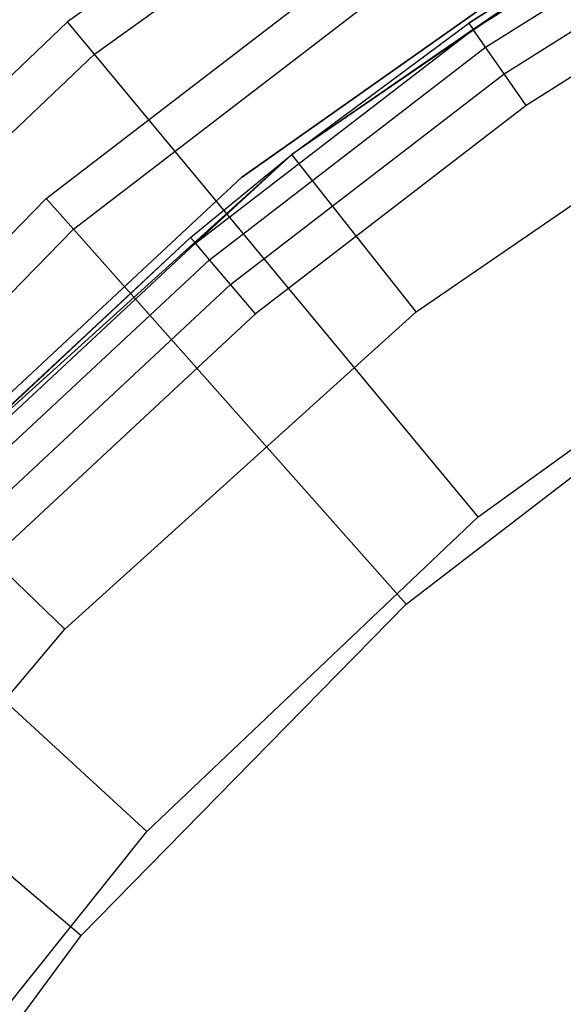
# Model space of a CAD drawing. Extents: x -102 to 101, y -101 to 102.
# Tile 84 of 256: x -26.6 to -21.18, y 20.75 to 30.58. Entities that reach past the tile are written whole.
import ezdxf

# ---------------------------------------------------------------- set-up
doc = ezdxf.new("R2010")
doc.units = 0
doc.header["$LTSCALE"] = 25.4
doc.layers.get('0').update_dxf_attribs({"linetype": 'CONTINUOUS'})

# ---------------------------------------------------------------- blocks, each defined once
blk = doc.blocks.new('NL2500012268_STL')
at = {"color": 0}
for p, q in [((81.6567, 33.8098, 299), (77.2476, 30.6367, 299)), ((81.6567, 33.8098, 299), (77.2476, 30.6367, 299)), ((77.515, 30.3141, 323.0052), (81.8777, 33.4537, 323.0052)), ((77.515, 30.3141, 323.0052), (81.8777, 33.4537, 323.0052)), ((81.2911, 30.5608, 313.5498), (84.2466, 32.4248, 313.5498)), ((81.2911, 30.5608, 313.5498), (84.2466, 32.4248, 313.5498)), ((81.4152, 30.3831, 313.8742), (84.3535, 32.2362, 313.8742)), ((81.4152, 30.3831, 313.8742), (84.3535, 32.2362, 313.8742)), ((77.0351, 28.8738, 299), (81.3037, 32.1571, 299)), ((77.0351, 28.8738, 299), (81.3037, 32.1571, 299)), ((83.5965, 32.136, 299.1671), (79.483, 29.3123, 299.1671)), ((83.5965, 32.136, 299.1671), (79.483, 29.3123, 299.1671)), ((83.5965, 32.136, 299.1671), (81.2475, 30.6232, 313.1671)), ((81.2475, 30.6232, 313.1671), (83.5965, 32.136, 313.1671)), ((83.5965, 32.136, 299.1671), (81.2475, 30.6232, 313.1671)), ((81.2475, 30.6232, 313.1671), (83.5965, 32.136, 313.1671)), ((83.5965, 32.136, 313.1671), (81.2911, 30.5608, 313.5498)), ((83.5965, 32.136, 313.1671), (81.2911, 30.5608, 313.5498)), ((83.1618, 32.0346, 333), (78.9803, 29.0831, 333)), ((78.9803, 29.0831, 335), (83.1618, 32.0346, 335)), ((78.9803, 29.0831, 335), (83.1618, 32.0346, 335)), ((83.1618, 32.0346, 333), (78.9803, 29.0831, 333)), ((81.6009, 30.1171, 314.0909), (84.5135, 31.954, 314.0909)), ((81.6009, 30.1171, 314.0909), (84.5135, 31.954, 314.0909)), ((77.3073, 28.5669, 322.4995), (81.5305, 31.8153, 322.4995)), ((77.3073, 28.5669, 322.4995), (81.5305, 31.8153, 322.4995)), ((84.7023, 31.6211, 314.1671), (81.82, 29.8033, 314.1671)), ((84.7023, 31.6211, 314.1671), (81.82, 29.8033, 314.1671)), ((77.2476, 30.6367, 299), (73.3117, 26.8929, 299)), ((77.2476, 30.6367, 299), (73.3117, 26.8929, 299)), ((77.515, 30.3141, 323.0052), (77.2476, 30.6367, 299)), ((77.515, 30.3141, 323.0052), (77.2476, 30.6367, 299)), ((78.5231, 28.4282, 313.5498), (81.2911, 30.5608, 313.5498)), ((78.5231, 28.4282, 313.5498), (81.2911, 30.5608, 313.5498)), ((79.483, 29.3123, 299.1671), (81.2475, 30.6232, 313.1671)), ((79.483, 29.3123, 299.1671), (81.2475, 30.6232, 313.1671)), ((79.483, 29.3123, 313.1671), (81.2475, 30.6232, 313.1671)), ((79.483, 29.3123, 313.1671), (81.2475, 30.6232, 313.1671)), ((81.2911, 30.5608, 313.5498), (79.483, 29.3123, 313.1671)), ((81.2911, 30.5608, 313.5498), (79.483, 29.3123, 313.1671)), ((81.2475, 30.6232, 313.1671), (81.2911, 30.5608, 313.5498)), ((81.2475, 30.6232, 313.1671), (81.2911, 30.5608, 313.5498)), ((81.4152, 30.3831, 313.8742), (81.2911, 30.5608, 313.5498)), ((81.4152, 30.3831, 313.8742), (81.2911, 30.5608, 313.5498)), ((78.6633, 28.2629, 313.8742), (81.4152, 30.3831, 313.8742)), ((78.6633, 28.2629, 313.8742), (81.4152, 30.3831, 313.8742)), ((80.7225, 27.7427, 297.1671), (84.6158, 30.4152, 297.1671)), ((80.7225, 27.7427, 297.1671), (84.6158, 30.4152, 297.1671)), ((81.6009, 30.1171, 314.0909), (81.4152, 30.3831, 313.8742)), ((81.6009, 30.1171, 314.0909), (81.4152, 30.3831, 313.8742)), ((73.6205, 26.6097, 323.0052), (77.515, 30.3141, 323.0052)), ((73.6205, 26.6097, 323.0052), (77.515, 30.3141, 323.0052)), ((81.3406, 25.6987, 329), (77.515, 30.3141, 323.0052)), ((81.3406, 25.6987, 329), (77.515, 30.3141, 323.0052)), ((78.8731, 28.0155, 314.0909), (81.6009, 30.1171, 314.0909)), ((78.8731, 28.0155, 314.0909), (81.6009, 30.1171, 314.0909)), ((81.82, 29.8033, 314.1671), (81.6009, 30.1171, 314.0909)), ((81.82, 29.8033, 314.1671), (81.6009, 30.1171, 314.0909)), ((81.82, 29.8033, 314.1671), (79.1206, 27.7236, 314.1671)), ((81.82, 29.8033, 314.1671), (79.1206, 27.7236, 314.1671)), ((79.483, 29.3123, 299.1671), (75.7826, 25.9654, 299.1671)), ((79.483, 29.3123, 299.1671), (75.7826, 25.9654, 299.1671)), ((78.4738, 28.4863, 313.1671), (79.483, 29.3123, 299.1671)), ((78.4738, 28.4863, 313.1671), (79.483, 29.3123, 299.1671)), ((78.4738, 28.4863, 313.1671), (79.483, 29.3123, 313.1671)), ((78.4738, 28.4863, 313.1671), (79.483, 29.3123, 313.1671)), ((79.483, 29.3123, 313.1671), (78.5231, 28.4282, 313.5498)), ((79.483, 29.3123, 313.1671), (78.5231, 28.4282, 313.5498)), ((79.483, 29.3123, 299.1671), (79.483, 29.3123, 313.1671)), ((79.483, 29.3123, 299.1671), (79.483, 29.3123, 313.1671)), ((80.7225, 27.7427, 297.1671), (79.483, 29.3123, 299.1671)), ((80.7225, 27.7427, 297.1671), (79.483, 29.3123, 299.1671)), ((78.9803, 29.0831, 333), (75.2398, 25.5896, 333)), ((75.2398, 25.5896, 335), (78.9803, 29.0831, 335)), ((75.2398, 25.5896, 335), (78.9803, 29.0831, 335)), ((78.9803, 29.0831, 333), (75.2398, 25.5896, 333)), ((78.9803, 29.0831, 335), (78.9803, 29.0831, 333)), ((78.9803, 29.0831, 335), (78.9803, 29.0831, 333)), ((73.2651, 25.0284, 299), (77.0351, 28.8738, 299)), ((73.2651, 25.0284, 299), (77.0351, 28.8738, 299)), ((77.0351, 28.8738, 299), (77.3073, 28.5669, 322.4995)), ((77.0351, 28.8738, 299), (77.3073, 28.5669, 322.4995)), ((73.5773, 24.7624, 322.4995), (77.3073, 28.5669, 322.4995)), ((73.5773, 24.7624, 322.4995), (77.3073, 28.5669, 322.4995)), ((77.3073, 28.5669, 322.4995), (80.6251, 24.8257, 327.5)), ((77.3073, 28.5669, 322.4995), (80.6251, 24.8257, 327.5)), ((78.4738, 28.4863, 313.1671), (75.7826, 25.9654, 299.1671)), ((78.4738, 28.4863, 313.1671), (75.7826, 25.9654, 299.1671)), ((75.9125, 26.099, 313.1671), (78.4738, 28.4863, 313.1671)), ((75.9125, 26.099, 313.1671), (78.4738, 28.4863, 313.1671)), ((75.9669, 26.0458, 313.5498), (78.5231, 28.4282, 313.5498)), ((75.9669, 26.0458, 313.5498), (78.5231, 28.4282, 313.5498)), ((78.4738, 28.4863, 313.1671), (78.5231, 28.4282, 313.5498)), ((78.4738, 28.4863, 313.1671), (78.5231, 28.4282, 313.5498)), ((78.6633, 28.2629, 313.8742), (78.5231, 28.4282, 313.5498)), ((78.6633, 28.2629, 313.8742), (78.5231, 28.4282, 313.5498)), ((81.3406, 25.6987, 329), (85.0391, 28.3604, 329)), ((81.3406, 25.6987, 329), (85.0391, 28.3604, 329)), ((76.122, 25.8944, 313.8742), (78.6633, 28.2629, 313.8742)), ((76.122, 25.8944, 313.8742), (78.6633, 28.2629, 313.8742)), ((78.8731, 28.0155, 314.0909), (78.6633, 28.2629, 313.8742)), ((78.8731, 28.0155, 314.0909), (78.6633, 28.2629, 313.8742)), ((76.3541, 25.6677, 314.0909), (78.8731, 28.0155, 314.0909)), ((76.3541, 25.6677, 314.0909), (78.8731, 28.0155, 314.0909)), ((79.1206, 27.7236, 314.1671), (78.8731, 28.0155, 314.0909)), ((79.1206, 27.7236, 314.1671), (78.8731, 28.0155, 314.0909)), ((79.1206, 27.7236, 314.1671), (76.6278, 25.4003, 314.1671)), ((79.1206, 27.7236, 314.1671), (76.6278, 25.4003, 314.1671)), ((77.2203, 24.5751, 297.1671), (80.7225, 27.7427, 297.1671)), ((77.2203, 24.5751, 297.1671), (80.7225, 27.7427, 297.1671)), ((80.6251, 24.8257, 327.5), (84.2953, 27.6488, 327.5)), ((80.6251, 24.8257, 327.5), (84.2953, 27.6488, 327.5)), ((78.0389, 22.5581, 329), (73.6205, 26.6097, 323.0052)), ((78.0389, 22.5581, 329), (73.6205, 26.6097, 323.0052)), ((77.2203, 24.5751, 297.1671), (75.7826, 25.9654, 299.1671)), ((77.2203, 24.5751, 297.1671), (75.7826, 25.9654, 299.1671)), ((78.0389, 22.5581, 329), (81.3406, 25.6987, 329)), ((78.0389, 22.5581, 329), (81.3406, 25.6987, 329)), ((77.3835, 21.5193, 327.5), (80.6251, 24.8257, 327.5)), ((77.3835, 21.5193, 327.5), (80.6251, 24.8257, 327.5)), ((73.5773, 24.7624, 322.4995), (77.3835, 21.5193, 327.5)), ((73.5773, 24.7624, 322.4995), (77.3835, 21.5193, 327.5)), ((74.1715, 20.9689, 297.1671), (77.2203, 24.5751, 297.1671)), ((74.1715, 20.9689, 297.1671), (77.2203, 24.5751, 297.1671)), ((75.1956, 18.9973, 329), (78.0389, 22.5581, 329)), ((75.1956, 18.9973, 329), (78.0389, 22.5581, 329)), ((74.6336, 17.7939, 327.5), (77.3835, 21.5193, 327.5)), ((74.6336, 17.7939, 327.5), (77.3835, 21.5193, 327.5))]:
    blk.add_line(p, q, dxfattribs=at)

msp = doc.modelspace()

# ---------------------------------------------------------------- block references
at = {"color": 0}
msp.add_blockref('NL2500012268_STL', (-103.3687, -0.0813, -1716.9276), dxfattribs=at)

doc.saveas('drawing.dxf')
